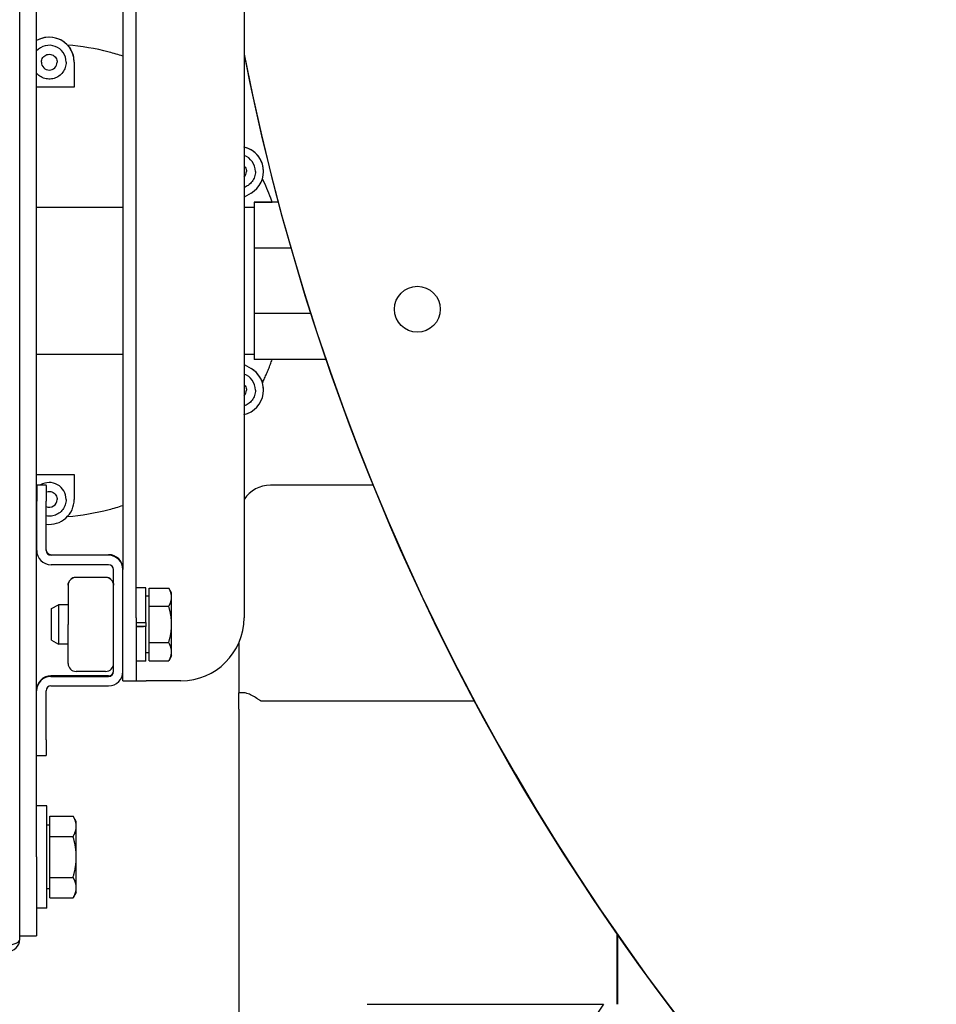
# Model space of a CAD drawing. Header units: inches. Extents: x 18 to 846, y -44 to 561.
# Tile 232 of 256: x 289.14 to 296.41, y 134.51 to 142.32. Entities that reach past the tile are written whole.
import ezdxf

# ---------------------------------------------------------------- set-up
doc = ezdxf.new("R2010")
doc.units = ezdxf.units.IN
doc.header["$LTSCALE"] = 24
doc.header["$MEASUREMENT"] = 0
doc.layers.add('Visible (ANSI)', color=7, linetype='Continuous', lineweight=30)

msp = doc.modelspace()

# ---------------------------------------------------------------- linework, layer by layer
at = {"layer": 'Visible (ANSI)'}
for p, q in [((289.13752, 135.02135), (289.13752, 150.82735)), ((289.27202, 135.67436), (289.27202, 150.17436)), ((290.06113, 137.57187), (290.06113, 149.89387)), ((289.95653, 147.89561), (289.95653, 137.95422)), ((290.91694, 142.45484), (290.91694, 137.57199)), ((289.51646, 142.11421), (289.51646, 142.11413)), ((289.50602, 141.97868), (289.50602, 141.97868)), ((289.57002, 141.97869), (289.57002, 141.97868)), ((289.57002, 141.97868), (289.57002, 141.78068)), ((289.57002, 141.78068), (289.27202, 141.78068)), ((290.91877, 141.3045), (290.91877, 141.30459)), ((291.00771, 141.11168), (291.00771, 141.11168)), ((291.07171, 141.1118), (291.07171, 141.11168)), ((290.97271, 140.94021), (290.91694, 140.90801)), ((289.27202, 140.82766), (289.95653, 140.82766)), ((290.91694, 140.82769), (290.99702, 140.82769)), ((290.99702, 140.86969), (291.10687, 140.86969)), ((290.99702, 140.86969), (290.99702, 140.86949)), ((291.18822, 140.86949), (290.99702, 140.86949)), ((290.99702, 140.86949), (290.99702, 140.50328)), ((291.18816, 140.86971), (291.13979, 140.86971)), ((291.13979, 140.8697), (291.13979, 140.86971)), ((290.99702, 140.50328), (290.99702, 139.98552)), ((291.2896, 140.50328), (290.99702, 140.50328)), ((291.44691, 139.98552), (290.99702, 139.98552)), ((290.99702, 139.98552), (290.99702, 139.61949)), ((289.27202, 139.66155), (289.95653, 139.66155)), ((290.91694, 139.66155), (290.99702, 139.66155)), ((290.91694, 139.58137), (290.97271, 139.54917)), ((290.91694, 139.58136), (290.97271, 139.54916)), ((291.56821, 139.61949), (290.99702, 139.61949)), ((291.00771, 139.37768), (291.00771, 139.37768)), ((291.07171, 139.3778), (291.07171, 139.37768)), ((289.27202, 138.70868), (289.57002, 138.70868)), ((289.57002, 138.70869), (289.57002, 138.70868)), ((289.57002, 138.70868), (289.57002, 138.51068)), ((289.27223, 138.62101), (289.27223, 138.62575)), ((289.27223, 138.62575), (289.34693, 138.62575)), ((289.27223, 138.62101), (289.27223, 138.49598)), ((289.34693, 138.62101), (289.34693, 138.62575)), ((289.34693, 138.62101), (289.34693, 138.49598)), ((291.94235, 138.62313), (291.12567, 138.62313)), ((289.27223, 138.10642), (289.27223, 138.49598)), ((289.34693, 138.10642), (289.34693, 138.49598)), ((289.50602, 138.51068), (289.50602, 138.51068)), ((289.38593, 138.07223), (289.84283, 138.07223)), ((289.84283, 138.06742), (289.38593, 138.06742)), ((289.84283, 137.99272), (289.38593, 137.99272)), ((289.88183, 137.14561), (289.88183, 137.95372)), ((289.95653, 137.95422), (289.95653, 137.95372)), ((289.95653, 137.14561), (289.95653, 137.95372)), ((289.81935, 137.89214), (289.58432, 137.89214)), ((289.52183, 137.82966), (289.52183, 137.82935)), ((289.52183, 137.82935), (289.52183, 137.51883)), ((290.13913, 137.81049), (290.06113, 137.81049)), ((290.13913, 137.53452), (290.13913, 137.81049)), ((290.16413, 137.66327), (290.16413, 137.80767)), ((290.16413, 137.80767), (290.31993, 137.80767)), ((290.34226, 137.76899), (290.31995, 137.80763)), ((290.16413, 137.74399), (290.13913, 137.74399)), ((290.34226, 137.73547), (290.34226, 137.76899)), ((290.34226, 137.51893), (290.34226, 137.73547)), ((289.38913, 137.64517), (289.44469, 137.67524)), ((289.38913, 137.39281), (289.38913, 137.64517)), ((289.44469, 137.67524), (289.44469, 137.36274)), ((289.52183, 137.67524), (289.44469, 137.67524)), ((290.16413, 137.37459), (290.16413, 137.66327)), ((290.16413, 137.66327), (290.31993, 137.66327)), ((290.06113, 137.57187), (290.06113, 137.07199)), ((289.52183, 137.20833), (289.52183, 137.51883)), ((290.06113, 137.53452), (290.13913, 137.53452)), ((290.06113, 137.50335), (290.12021, 137.50335)), ((290.13913, 137.50332), (290.06113, 137.50332)), ((290.13913, 137.53452), (290.13913, 137.50334)), ((290.13913, 137.50334), (290.13913, 137.50332)), ((290.13913, 137.22749), (290.13913, 137.50332)), ((290.34226, 137.30246), (290.34226, 137.51893)), ((289.38913, 137.39281), (289.44469, 137.36274)), ((289.52183, 137.36274), (289.44469, 137.36274)), ((290.16413, 137.37459), (290.31993, 137.37459)), ((290.16413, 137.23032), (290.16413, 137.37459)), ((290.87567, 137.37308), (290.87567, 136.97645)), ((290.13913, 137.22749), (290.06113, 137.22749)), ((290.16413, 137.29399), (290.13913, 137.29399)), ((290.16413, 137.23032), (290.31993, 137.23032)), ((290.34226, 137.26899), (290.31995, 137.23036)), ((290.34226, 137.26899), (290.34226, 137.30246)), ((289.84283, 137.11142), (289.38572, 137.11142)), ((289.38572, 137.10661), (289.84283, 137.10661)), ((289.81935, 137.14584), (289.58432, 137.14584)), ((289.95653, 137.07199), (289.95653, 137.14561)), ((289.95653, 137.07199), (290.06113, 137.07199)), ((290.06113, 137.07199), (290.14013, 137.07199)), ((290.41694, 137.07199), (290.14013, 137.07199)), ((289.27202, 136.60336), (289.27202, 136.99291)), ((289.34672, 136.60336), (289.34672, 136.99291)), ((289.38572, 137.03191), (289.84283, 137.03191)), ((290.87567, 136.84716), (290.87567, 136.97645)), ((290.91277, 136.97645), (290.87567, 136.97645)), ((290.87567, 136.84716), (290.87567, 134.3584)), ((292.74662, 136.91101), (291.05567, 136.91101)), ((289.34672, 136.60336), (289.34672, 136.47839)), ((289.27202, 136.47839), (289.34672, 136.47839)), ((289.35202, 136.08101), (289.27202, 136.08101)), ((289.35202, 135.26801), (289.35202, 136.08101)), ((289.37702, 135.99927), (289.56128, 135.99927)), ((289.37702, 135.83689), (289.37702, 135.99927)), ((289.5864, 135.95576), (289.56128, 135.99927)), ((289.37702, 135.92763), (289.35202, 135.92763)), ((289.5864, 135.91808), (289.5864, 135.95576)), ((289.5864, 135.67451), (289.5864, 135.91808)), ((289.37702, 135.83689), (289.56128, 135.83689)), ((289.37702, 135.51213), (289.37702, 135.83689)), ((289.27202, 135.67436), (289.27202, 135.04951)), ((289.5864, 135.43094), (289.5864, 135.67451)), ((289.37702, 135.51213), (289.56128, 135.51213)), ((289.37702, 135.34975), (289.37702, 135.51213)), ((289.5864, 135.39326), (289.5864, 135.43094)), ((289.37702, 135.42138), (289.35202, 135.42138)), ((289.5864, 135.39326), (289.56128, 135.34975)), ((289.37702, 135.34975), (289.56128, 135.34975)), ((289.35202, 135.26801), (289.27202, 135.26801)), ((289.13752, 135.04951), (289.27202, 135.04951)), ((293.87567, 134.50565), (293.87567, 135.06476)), ((293.88067, 135.05757), (293.88067, 134.50565)), ((293.76767, 134.50565), (291.76767, 131.50565)), ((291.89267, 134.50565), (293.76767, 134.50565))]:
    msp.add_line(p, q, dxfattribs=at)
msp.add_circle((292.29194, 140.01899), 0.182, dxfattribs=at)
for centre, radius, start, end in [((289.37202, 141.9788), 0.198, 43.148427, 120.334704), ((289.37202, 141.97868), 0.198, 0.000001, 120.334706), ((289.37202, 141.97868), 0.134, 0.000001, 138.268184), ((289.37202, 141.97869), 0.198, 0, 31.069908), ((309.06226, 145.62057), 18.49463, 191.15325, 275.133842), ((309.06227, 145.62026), 18.49463, 191.153204, 254.700812), ((289.37202, 141.97871), 0.0625, 180.024547, 359.975453), ((290.87371, 141.11168), 0.198, 300, 77.389332), ((290.87371, 141.1118), 0.198, 0, 76.848506), ((290.87371, 141.11168), 0.134, 359.999999, 71.179792), ((290.87371, 141.11171), 0.0625, 313.761136, 359.975454), ((290.87371, 139.37768), 0.198, 282.610668, 59.999999), ((290.87371, 139.37768), 0.134, 359.999999, 71.179792), ((290.87371, 139.37769), 0.198, 28.93009, 59.999999), ((290.87371, 139.3778), 0.198, 0, 16.826005), ((290.87371, 139.37771), 0.0625, 313.761136, 359.975454), ((289.37202, 138.51068), 0.134, 0.000001, 120.826117), ((289.37202, 138.51068), 0.134, 138.136704, 138.268184), ((291.12567, 138.37313), 0.25, 90, 146.608518), ((289.37202, 138.51071), 0.0625, 246.326711, 359.975452), ((289.37202, 138.51068), 0.198, 262.718595, 0), ((289.37202, 138.51068), 0.198, 239.665294, 239.733984), ((289.38593, 138.10642), 0.1137, 180, 270), ((289.38593, 138.11123), 0.039, 180, 270), ((289.38593, 138.10642), 0.039, 180, 270), ((289.84283, 137.95853), 0.1137, 0, 90), ((289.84283, 137.95372), 0.1137, 0, 90), ((289.84283, 137.95372), 0.039, 0, 90), ((290.41694, 137.57199), 0.5, 270, 0), ((289.84283, 137.15042), 0.039, 270, 0), ((289.38572, 136.99772), 0.1137, 90, 180), ((289.38572, 136.99291), 0.1137, 90, 180), ((289.84283, 137.14561), 0.039, 270, 0), ((289.84283, 137.14561), 0.1137, 270, 0), ((289.38572, 136.99291), 0.039, 90, 180)]:
    msp.add_arc(centre, radius, start, end, dxfattribs=at)
for centre, major_axis, ratio, start_param, end_param in [((289.58433, 137.82964), (0.0442, -0.0442), 0.9997566, 2.3560728, 3.9268691), ((289.58433, 137.82937), (0.0442, 0.0442), 0.9997566, 0.7855199, 1.7644203), ((289.81933, 137.82964), (-0.0442, -0.0442), 0.9997566, 2.3563162, 3.9271125), ((289.81933, 137.82937), (-0.0442, 0.0442), 0.9997566, 4.5187651, 5.4976654), ((289.58433, 137.20834), (0.0442, 0.0442), 0.9997566, 2.3563162, 3.9268691), ((289.81933, 137.20834), (0.0442, -0.0442), 0.9997566, 5.4979089, 7.0684618), ((289.04052, 135.02135), (0.097, 0), 0.453119, 4.712389, 6.2831853), ((289.04052, 135.02135), (0, -0.09701), 0.9998898, 0, 1.5707963)]:
    msp.add_ellipse(centre, major_axis=major_axis, ratio=ratio, start_param=start_param, end_param=end_param, dxfattribs=at)
for points, knots in [([(289.95653, 142.02635), (289.92012, 142.0383), (289.88334, 142.04913), (289.73827, 142.08705), (289.62775, 142.10561), (289.51646, 142.11421)], [1.25377398, 1.25377398, 1.25377398, 1.25377398, 1.31508986, 1.31508986, 1.49368473, 1.49368473, 1.49368473, 1.49368473]), ([(289.51646, 142.11413), (289.51646, 142.11413), (289.51679, 142.11378), (289.51803, 142.11244), (289.51895, 142.11143), (289.52194, 142.10806), (289.52444, 142.10516), (289.5305, 142.09751), (289.53416, 142.09253), (289.53903, 142.08507), (289.54034, 142.08298), (289.54161, 142.08088)], [-0.52302648, -0.52302648, -0.52302648, -0.52302648, -0.50341359, -0.50341359, -0.48265267, -0.48265267, -0.44663236, -0.44663236, -0.40358985, -0.40358985, -0.38731629, -0.38731629, -0.38731629, -0.38731629]), ([(289.30952, 141.97868), (289.30952, 141.98535), (289.3106, 141.99201), (289.31479, 142.00467), (289.31791, 142.01066), (289.32587, 142.02135), (289.33071, 142.02606), (289.34164, 142.0337), (289.34771, 142.03664), (289.36049, 142.04047), (289.36718, 142.04135), (289.38051, 142.04096), (289.38714, 142.03969), (289.39967, 142.03513), (289.40556, 142.03184), (289.41602, 142.02356), (289.42058, 142.01859), (289.42791, 142.00744), (289.43067, 142.00128), (289.4338, 141.98958), (289.43452, 141.98413), (289.43452, 141.97868)], [3.1415927, 3.1415927, 3.1415927, 3.1415927, 3.4615927, 3.4615927, 3.7815927, 3.7815927, 4.1015927, 4.1015927, 4.4215927, 4.4215927, 4.7415927, 4.7415927, 5.0615927, 5.0615927, 5.3815926, 5.3815926, 5.7015926, 5.7015926, 6.0215926, 6.0215926, 6.2831853, 6.2831853, 6.2831853, 6.2831853]), ([(289.50602, 141.97868), (289.50602, 141.96439), (289.50371, 141.9501), (289.49472, 141.92296), (289.48804, 141.91012), (289.47097, 141.88719), (289.46058, 141.87711), (289.43716, 141.86071), (289.42413, 141.8544), (289.39675, 141.84621), (289.38239, 141.84432), (289.35382, 141.84515), (289.3396, 141.84788), (289.31274, 141.85766), (289.3001, 141.86471), (289.28282, 141.87838), (289.27717, 141.88371), (289.27202, 141.88948)], [0, 0, 0, 0, 0.32, 0.32, 0.64, 0.64, 0.96, 0.96, 1.28, 1.28, 1.6, 1.6, 1.92, 1.92, 2.24, 2.24, 2.413235, 2.413235, 2.413235, 2.413235]), ([(290.91694, 141.30492), (290.91704, 141.3049), (290.91714, 141.30488), (290.91824, 141.30463), (290.91877, 141.3045), (290.91877, 141.3045)], [-0.023058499, -0.023058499, -0.023058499, -0.023058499, -0.021010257, -0.021010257, 0, 0, 0, 0]), ([(290.91694, 141.15682), (290.92033, 141.15357), (290.92335, 141.14994), (290.9296, 141.14044), (290.93236, 141.13428), (290.93549, 141.12258), (290.93621, 141.11713), (290.93621, 141.11168)], [5.47616487, 5.47616487, 5.47616487, 5.47616487, 5.70159265, 5.70159265, 6.02159265, 6.02159265, 6.28318531, 6.28318531, 6.28318531, 6.28318531]), ([(291.00771, 141.11168), (291.00771, 141.09739), (291.0054, 141.0831), (290.99641, 141.05596), (290.98973, 141.04312), (290.97265, 141.02019), (290.96227, 141.01011), (290.94023, 140.99468), (290.92887, 140.98891), (290.91694, 140.98484)], [6.2831853, 6.2831853, 6.2831853, 6.2831853, 6.6031853, 6.6031853, 6.9231853, 6.9231853, 7.2431853, 7.2431853, 7.525507, 7.525507, 7.525507, 7.525507]), ([(291.13981, 140.86971), (291.13619, 140.87996), (291.13248, 140.89018), (291.10917, 140.95264), (291.08732, 141.00404), (291.06323, 141.05437)], [0.33979415, 0.33979415, 0.33979415, 0.33979415, 0.35718974, 0.35718974, 0.44646432, 0.44646432, 0.44646432, 0.44646432]), ([(291.10687, 140.86969), (291.11102, 140.86969), (291.1159, 140.86969), (291.12348, 140.86969), (291.12754, 140.86969), (291.13321, 140.8697), (291.13587, 140.8697), (291.13887, 140.8697), (291.13979, 140.8697), (291.13979, 140.8697)], [0.36098199, 0.36098199, 0.36098199, 0.36098199, 0.39255736, 0.39255736, 0.4231509, 0.4231509, 0.45263123, 0.45263123, 0.48123093, 0.48123093, 0.48123093, 0.48123093]), ([(291.06321, 139.43508), (291.06897, 139.4471), (291.0746, 139.45919), (291.0856, 139.48348), (291.09096, 139.49568), (291.10144, 139.5202), (291.10655, 139.53251), (291.1165, 139.55725), (291.12134, 139.56967), (291.13074, 139.59454), (291.13529, 139.60699), (291.13971, 139.61949)], [5.83669813, 5.83669813, 5.83669813, 5.83669813, 5.85802818, 5.85802818, 5.87935824, 5.87935824, 5.90068829, 5.90068829, 5.92201834, 5.92201834, 5.9432282, 5.9432282, 5.9432282, 5.9432282]), ([(290.91694, 139.42282), (290.92033, 139.41957), (290.92335, 139.41594), (290.9296, 139.40644), (290.93236, 139.40028), (290.93549, 139.38858), (290.93621, 139.38313), (290.93621, 139.37768)], [5.47616487, 5.47616487, 5.47616487, 5.47616487, 5.70159265, 5.70159265, 6.02159265, 6.02159265, 6.28318531, 6.28318531, 6.28318531, 6.28318531]), ([(291.047, 139.47347), (291.04815, 139.4714), (291.04926, 139.4693), (291.05306, 139.4618), (291.05548, 139.45637), (291.05894, 139.44777), (291.0602, 139.44429), (291.06185, 139.43942), (291.0624, 139.43771), (291.06306, 139.4356), (291.06321, 139.43508), (291.06321, 139.43508)], [-0.14031712, -0.14031712, -0.14031712, -0.14031712, -0.12322681, -0.12322681, -0.07887436, -0.07887436, -0.04540069, -0.04540069, -0.02101026, -0.02101026, 0, 0, 0, 0]), ([(291.00771, 139.37768), (291.00771, 139.36339), (291.0054, 139.3491), (290.99641, 139.32196), (290.98973, 139.30912), (290.97265, 139.28619), (290.96227, 139.27611), (290.94023, 139.26068), (290.92887, 139.25491), (290.91694, 139.25084)], [6.2831853, 6.2831853, 6.2831853, 6.2831853, 6.6031853, 6.6031853, 6.9231853, 6.9231853, 7.2431853, 7.2431853, 7.525507, 7.525507, 7.525507, 7.525507]), ([(289.34693, 138.56792), (289.34926, 138.56894), (289.35166, 138.56983), (289.36049, 138.57247), (289.36718, 138.57335), (289.38051, 138.57296), (289.38714, 138.57169), (289.39967, 138.56713), (289.40556, 138.56384), (289.41602, 138.55556), (289.42058, 138.55059), (289.42791, 138.53944), (289.43067, 138.53328), (289.4338, 138.52158), (289.43452, 138.51613), (289.43452, 138.51068)], [4.2992122, 4.2992122, 4.2992122, 4.2992122, 4.4215927, 4.4215927, 4.7415927, 4.7415927, 5.0615927, 5.0615927, 5.3815926, 5.3815926, 5.7015926, 5.7015926, 6.0215926, 6.0215926, 6.2831853, 6.2831853, 6.2831853, 6.2831853]), ([(289.50602, 138.51068), (289.50602, 138.49639), (289.50371, 138.4821), (289.49472, 138.45496), (289.48804, 138.44212), (289.47097, 138.41919), (289.46058, 138.40911), (289.43716, 138.39271), (289.42413, 138.3864), (289.39675, 138.37821), (289.38239, 138.37632), (289.361, 138.37694), (289.35391, 138.37772), (289.34693, 138.37905)], [0, 0, 0, 0, 0.32, 0.32, 0.64, 0.64, 0.96, 0.96, 1.28, 1.28, 1.6, 1.6, 1.7591852, 1.7591852, 1.7591852, 1.7591852]), ([(289.51648, 138.37527), (289.62776, 138.38387), (289.73828, 138.40244), (289.88334, 138.44036), (289.92012, 138.45119), (289.95653, 138.46314)], [4.78950953, 4.78950953, 4.78950953, 4.78950953, 4.96809545, 4.96809545, 5.02941132, 5.02941132, 5.02941132, 5.02941132]), ([(289.52183, 137.82935), (289.52183, 137.83714), (289.52336, 137.84542), (289.52811, 137.85699), (289.53013, 137.86073), (289.53246, 137.86422)], [0.25452061, 0.25452061, 0.25452061, 0.25452061, 0.3231681, 0.3231681, 0.35803442, 0.35803442, 0.35803442, 0.35803442]), ([(289.8712, 137.86422), (289.87353, 137.86073), (289.87555, 137.85699), (289.8803, 137.84542), (289.88183, 137.83714), (289.88183, 137.82935)], [0.15966972, 0.15966972, 0.15966972, 0.15966972, 0.19453605, 0.19453605, 0.26318354, 0.26318354, 0.26318354, 0.26318354]), ([(291.05567, 136.91101), (291.05322, 136.91101), (291.05146, 136.91179), (291.04814, 136.91333), (291.04664, 136.91419), (291.04213, 136.91688), (291.03926, 136.91877), (291.0304, 136.92458), (291.02431, 136.92862), (291.00559, 136.94058), (290.99218, 136.94857), (290.96603, 136.96207), (290.95285, 136.96785), (290.93062, 136.97465), (290.9213, 136.97648), (290.91277, 136.97646)], [1.20266776, 1.20266776, 1.20266776, 1.20266776, 1.22134177, 1.22134177, 1.24001578, 1.24001578, 1.2773638, 1.2773638, 1.35205984, 1.35205984, 1.50145191, 1.50145191, 1.65084399, 1.65084399, 1.76725142, 1.76725142, 1.76725142, 1.76725142])]:
    msp.add_open_spline(points, degree=3, knots=knots, dxfattribs=at)
for points in [[(290.91877, 141.30459), (290.91816, 141.30548), (290.91755, 141.30637), (290.91694, 141.30726)], [(290.91694, 139.18222), (290.91754, 139.18311), (290.91815, 139.18399), (290.91876, 139.18488)], [(289.27223, 138.42125), (289.27216, 138.42133), (289.27209, 138.42141), (289.27202, 138.42148)]]:
    msp.add_open_spline(points, degree=3, dxfattribs=at)
for points, weights in [([(289.27202, 138.70869), (289.42056, 138.70868), (289.57002, 138.70869)], [1.00471770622, 1.00788051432, 1.00163735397]), ([(290.31993, 137.80767), (290.31994, 137.80765), (290.31995, 137.80763)], [1, 1.00001917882, 1.00003833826]), ([(290.34226, 137.73547), (290.34226, 137.76898), (290.31993, 137.80767)], [1, 1.0379548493, 1]), ([(290.31993, 137.66327), (290.34226, 137.70196), (290.34226, 137.73547)], [1, 1.0379548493, 1]), ([(290.34226, 137.51893), (290.34226, 137.58592), (290.31993, 137.66327)], [1, 1.0379548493, 1]), ([(290.31993, 137.37459), (290.34226, 137.45194), (290.34226, 137.51893)], [1, 1.0379548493, 1]), ([(290.34226, 137.30246), (290.34226, 137.33594), (290.31993, 137.37459)], [1, 1.0379548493, 1]), ([(290.31993, 137.23032), (290.34226, 137.26898), (290.34226, 137.30246)], [1, 1.0379548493, 1]), ([(289.5864, 135.91808), (289.5864, 135.95576), (289.56128, 135.99927)], [1, 1.0379548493, 1]), ([(289.56128, 135.83689), (289.5864, 135.8804), (289.5864, 135.91808)], [1, 1.0379548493, 1]), ([(289.5864, 135.67451), (289.5864, 135.74987), (289.56128, 135.83689)], [1, 1.0379548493, 1]), ([(289.56128, 135.51213), (289.5864, 135.59915), (289.5864, 135.67451)], [1, 1.0379548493, 1]), ([(289.5864, 135.43094), (289.5864, 135.46862), (289.56128, 135.51213)], [1, 1.0379548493, 1]), ([(289.56128, 135.34975), (289.5864, 135.39326), (289.5864, 135.43094)], [1, 1.0379548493, 1])]:
    msp.add_rational_spline(points, weights, degree=2, dxfattribs=at)

doc.saveas('drawing.dxf')
